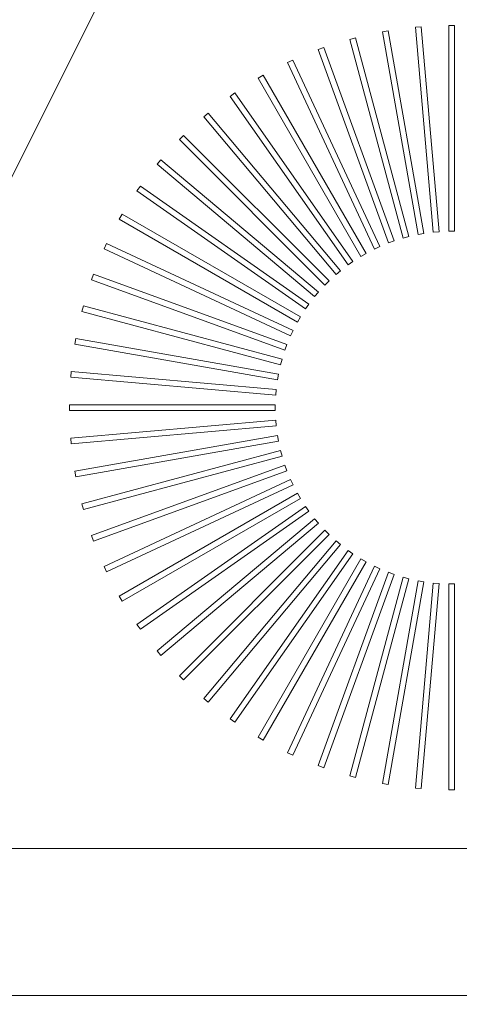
# Model space of a CAD drawing. Extents: x -750 to 58062, y -2404 to 18333.
# Tile 74 of 91: x 20784 to 20934, y 14213 to 14549. Entities that reach past the tile are written whole.
import ezdxf

# ---------------------------------------------------------------- set-up
doc = ezdxf.new("R2010")
doc.units = 0
doc.header["$MEASUREMENT"] = 0
doc.layers.add('GREY SCALE', color=9, linetype='Continuous', lineweight=0, true_color=0x808080)
doc.layers.add('GREYSCALE', color=9, linetype='Continuous', lineweight=0, true_color=0x808080)

# ---------------------------------------------------------------- blocks, each defined once
blk = doc.blocks.new('FLOOR PLAN')
at = {"layer": 'GREYSCALE', "ltscale": 125}
blk.add_line((20176.39, 13284.48), (21172.83, 15278.36), dxfattribs=at)
at = {"layer": 'GREYSCALE'}
for p, q in [((20909.89, 14545.18), (20907.92, 14544.83)), ((20909.89, 14545.18, 902.48), (20907.92, 14544.83, 902.48)), ((20907.92, 14544.83), (20920.1, 14475.73)), ((20907.92, 14544.83, 902.48), (20920.1, 14475.73, 902.48)), ((20922.08, 14476.08), (20909.89, 14545.18)), ((20922.08, 14476.08, 902.48), (20909.89, 14545.18, 902.48)), ((20921.17, 14546.58), (20919.18, 14546.4)), ((20921.17, 14546.58, 902.48), (20919.18, 14546.4, 902.48)), ((20919.18, 14546.4), (20925.29, 14476.5)), ((20919.18, 14546.4, 902.48), (20925.29, 14476.5, 902.48)), ((20927.29, 14476.68), (20921.17, 14546.58)), ((20927.29, 14476.68, 902.48), (20921.17, 14546.58, 902.48)), ((20932.53, 14546.99), (20930.53, 14546.99)), ((20930.53, 14546.99), (20930.53, 14476.82)), ((20932.53, 14546.99, 902.48), (20930.53, 14546.99, 902.48)), ((20930.53, 14546.99, 902.48), (20930.53, 14476.82, 902.48)), ((20932.53, 14476.82), (20932.53, 14546.99)), ((20932.53, 14476.82, 902.48), (20932.53, 14546.99, 902.48)), ((20898.77, 14542.81), (20896.84, 14542.29)), ((20898.77, 14542.81, 902.48), (20896.84, 14542.29, 902.48)), ((20896.84, 14542.29), (20915, 14474.51)), ((20896.84, 14542.29, 902.48), (20915, 14474.51, 902.48)), ((20916.93, 14475.03), (20898.77, 14542.81)), ((20916.93, 14475.03, 902.48), (20898.77, 14542.81, 902.48)), ((20887.9, 14539.47), (20886.02, 14538.79)), ((20887.9, 14539.47, 902.48), (20886.02, 14538.79, 902.48)), ((20886.02, 14538.79), (20910.02, 14472.85)), ((20886.02, 14538.79, 902.48), (20910.02, 14472.85, 902.48)), ((20911.9, 14473.53), (20887.9, 14539.47)), ((20911.9, 14473.53, 902.48), (20887.9, 14539.47, 902.48)), ((20877.37, 14535.2), (20875.55, 14534.35)), ((20877.37, 14535.2, 902.48), (20875.55, 14534.35, 902.48)), ((20907.02, 14471.61), (20877.37, 14535.2)), ((20907.02, 14471.61, 902.48), (20877.37, 14535.2, 902.48)), ((20875.55, 14534.35), (20905.21, 14470.76)), ((20875.55, 14534.35, 902.48), (20905.21, 14470.76, 902.48)), ((20867.24, 14530.03), (20865.51, 14529.03)), ((20867.24, 14530.03, 902.48), (20865.51, 14529.03, 902.48)), ((20865.51, 14529.03), (20900.59, 14468.26)), ((20865.51, 14529.03, 902.48), (20900.59, 14468.26, 902.48)), ((20902.33, 14469.26), (20867.24, 14530.03)), ((20902.33, 14469.26, 902.48), (20867.24, 14530.03, 902.48)), ((20857.61, 14523.99), (20855.97, 14522.84)), ((20857.61, 14523.99, 902.48), (20855.97, 14522.84, 902.48)), ((20855.97, 14522.84), (20896.21, 14465.37)), ((20855.97, 14522.84, 902.48), (20896.21, 14465.37, 902.48)), ((20897.86, 14466.52), (20857.61, 14523.99)), ((20897.86, 14466.52, 902.48), (20857.61, 14523.99, 902.48)), ((20848.54, 14517.14), (20847, 14515.85)), ((20848.54, 14517.14, 902.48), (20847, 14515.85, 902.48)), ((20847, 14515.85), (20892.1, 14462.1)), ((20847, 14515.85, 902.48), (20892.1, 14462.1, 902.48)), ((20893.64, 14463.39), (20848.54, 14517.14)), ((20893.64, 14463.39, 902.48), (20848.54, 14517.14, 902.48)), ((20840.09, 14509.53), (20838.68, 14508.11)), ((20840.09, 14509.53, 902.48), (20838.68, 14508.11, 902.48)), ((20838.68, 14508.11), (20888.29, 14458.49)), ((20838.68, 14508.11, 902.48), (20888.29, 14458.49, 902.48)), ((20889.71, 14459.91), (20840.09, 14509.53)), ((20889.71, 14459.91, 902.48), (20840.09, 14509.53, 902.48)), ((20832.35, 14501.2), (20831.06, 14499.67)), ((20832.35, 14501.2, 902.48), (20831.06, 14499.67, 902.48)), ((20886.1, 14456.1), (20832.35, 14501.2)), ((20886.1, 14456.1, 902.48), (20832.35, 14501.2, 902.48)), ((20831.06, 14499.67), (20884.81, 14454.56)), ((20831.06, 14499.67, 902.48), (20884.81, 14454.56, 902.48)), ((20825.36, 14492.24), (20824.21, 14490.6)), ((20825.36, 14492.24, 902.48), (20824.21, 14490.6, 902.48)), ((20882.84, 14451.99), (20825.36, 14492.24)), ((20882.84, 14451.99, 902.48), (20825.36, 14492.24, 902.48)), ((20824.21, 14490.6), (20881.69, 14450.35)), ((20824.21, 14490.6, 902.48), (20881.69, 14450.35, 902.48)), ((20819.18, 14482.7), (20818.18, 14480.96)), ((20819.18, 14482.7, 902.48), (20818.18, 14480.96, 902.48)), ((20818.18, 14480.96), (20878.94, 14445.88)), ((20818.18, 14480.96, 902.48), (20878.94, 14445.88, 902.48)), ((20879.95, 14447.61), (20819.18, 14482.7)), ((20879.95, 14447.61, 902.48), (20819.18, 14482.7, 902.48)), ((20915, 14474.51), (20916.93, 14475.03)), ((20915, 14474.51, 902.48), (20916.93, 14475.03, 902.48)), ((20920.1, 14475.73), (20922.08, 14476.08)), ((20920.1, 14475.73, 902.48), (20922.08, 14476.08, 902.48)), ((20925.29, 14476.5), (20927.29, 14476.68)), ((20925.29, 14476.5, 902.48), (20927.29, 14476.68, 902.48)), ((20930.53, 14476.82), (20932.53, 14476.82)), ((20930.53, 14476.82, 902.48), (20932.53, 14476.82, 902.48)), ((20813.85, 14472.65), (20813, 14470.84)), ((20813.85, 14472.65, 902.48), (20813, 14470.84, 902.48)), ((20877.45, 14443), (20813.85, 14472.65)), ((20877.45, 14443, 902.48), (20813.85, 14472.65, 902.48)), ((20905.21, 14470.76), (20907.02, 14471.61)), ((20905.21, 14470.76, 902.48), (20907.02, 14471.61, 902.48)), ((20910.02, 14472.85), (20911.9, 14473.53)), ((20910.02, 14472.85, 902.48), (20911.9, 14473.53, 902.48)), ((20813, 14470.84), (20876.6, 14441.18)), ((20813, 14470.84, 902.48), (20876.6, 14441.18, 902.48)), ((20900.59, 14468.26), (20902.33, 14469.26)), ((20900.59, 14468.26, 902.48), (20902.33, 14469.26, 902.48)), ((20896.21, 14465.37), (20897.86, 14466.52)), ((20896.21, 14465.37, 902.48), (20897.86, 14466.52, 902.48)), ((20809.42, 14462.18), (20808.73, 14460.3)), ((20809.42, 14462.18, 902.48), (20808.73, 14460.3, 902.48)), ((20875.36, 14438.18), (20809.42, 14462.18)), ((20875.36, 14438.18, 902.48), (20809.42, 14462.18, 902.48)), ((20892.1, 14462.1), (20893.64, 14463.39)), ((20892.1, 14462.1, 902.48), (20893.64, 14463.39, 902.48)), ((20808.73, 14460.3), (20874.67, 14436.3)), ((20808.73, 14460.3, 902.48), (20874.67, 14436.3, 902.48)), ((20888.29, 14458.49), (20889.71, 14459.91)), ((20888.29, 14458.49, 902.48), (20889.71, 14459.91, 902.48)), ((20884.81, 14454.56), (20886.1, 14456.1)), ((20884.81, 14454.56, 902.48), (20886.1, 14456.1, 902.48)), ((20805.92, 14451.37), (20805.4, 14449.43)), ((20805.92, 14451.37, 902.48), (20805.4, 14449.43, 902.48)), ((20873.7, 14433.21), (20805.92, 14451.37)), ((20873.7, 14433.21, 902.48), (20805.92, 14451.37, 902.48)), ((20881.69, 14450.35), (20882.84, 14451.99)), ((20881.69, 14450.35, 902.48), (20882.84, 14451.99, 902.48)), ((20805.4, 14449.43), (20873.18, 14431.27)), ((20805.4, 14449.43, 902.48), (20873.18, 14431.27, 902.48)), ((20878.94, 14445.88), (20879.95, 14447.61)), ((20878.94, 14445.88, 902.48), (20879.95, 14447.61, 902.48)), ((20876.6, 14441.18), (20877.45, 14443)), ((20876.6, 14441.18, 902.48), (20877.45, 14443, 902.48)), ((20803.37, 14440.29), (20803.02, 14438.31)), ((20803.37, 14440.29, 902.48), (20803.02, 14438.31, 902.48)), ((20803.02, 14438.31), (20872.13, 14426.13)), ((20803.02, 14438.31, 902.48), (20872.13, 14426.13, 902.48)), ((20872.47, 14428.1), (20803.37, 14440.29)), ((20872.47, 14428.1, 902.48), (20803.37, 14440.29, 902.48)), ((20874.67, 14436.3), (20875.36, 14438.18)), ((20874.67, 14436.3, 902.48), (20875.36, 14438.18, 902.48)), ((20873.18, 14431.27), (20873.7, 14433.21)), ((20873.18, 14431.27, 902.48), (20873.7, 14433.21, 902.48)), ((20801.8, 14429.03), (20801.63, 14427.03)), ((20801.8, 14429.03, 902.48), (20801.63, 14427.03, 902.48)), ((20871.7, 14422.91), (20801.8, 14429.03)), ((20871.7, 14422.91, 902.48), (20801.8, 14429.03, 902.48)), ((20872.13, 14426.13), (20872.47, 14428.1)), ((20872.13, 14426.13, 902.48), (20872.47, 14428.1, 902.48)), ((20801.63, 14427.03), (20871.53, 14420.92)), ((20801.63, 14427.03, 902.48), (20871.53, 14420.92, 902.48)), ((20871.53, 14420.92), (20871.7, 14422.91)), ((20871.53, 14420.92, 902.48), (20871.7, 14422.91, 902.48)), ((20801.22, 14417.67), (20801.22, 14415.67)), ((20871.39, 14417.67), (20801.22, 14417.67)), ((20801.22, 14417.67, 902.48), (20801.22, 14415.67, 902.48)), ((20871.39, 14417.67, 902.48), (20801.22, 14417.67, 902.48)), ((20871.39, 14415.67), (20871.39, 14417.67)), ((20871.39, 14415.67, 902.48), (20871.39, 14417.67, 902.48)), ((20801.22, 14415.67), (20871.39, 14415.67)), ((20801.22, 14415.67, 902.48), (20871.39, 14415.67, 902.48)), ((20871.53, 14412.43), (20801.63, 14406.31)), ((20871.53, 14412.43, 902.48), (20801.63, 14406.31, 902.48)), ((20801.8, 14404.32), (20871.7, 14410.43)), ((20801.8, 14404.32, 902.48), (20871.7, 14410.43, 902.48)), ((20871.7, 14410.43), (20871.53, 14412.43)), ((20871.7, 14410.43, 902.48), (20871.53, 14412.43, 902.48)), ((20872.13, 14407.22), (20803.02, 14395.03)), ((20872.13, 14407.22, 902.48), (20803.02, 14395.03, 902.48)), ((20872.47, 14405.24), (20872.13, 14407.22)), ((20872.47, 14405.24, 902.48), (20872.13, 14407.22, 902.48)), ((20801.63, 14406.31), (20801.8, 14404.32)), ((20801.63, 14406.31, 902.48), (20801.8, 14404.32, 902.48)), ((20803.37, 14393.06), (20872.47, 14405.24)), ((20803.37, 14393.06, 902.48), (20872.47, 14405.24, 902.48)), ((20873.18, 14402.07), (20805.4, 14383.91)), ((20873.18, 14402.07, 902.48), (20805.4, 14383.91, 902.48)), ((20873.7, 14400.14), (20873.18, 14402.07)), ((20873.7, 14400.14, 902.48), (20873.18, 14402.07, 902.48)), ((20805.92, 14381.98), (20873.7, 14400.14)), ((20805.92, 14381.98, 902.48), (20873.7, 14400.14, 902.48)), ((20874.67, 14397.04), (20808.73, 14373.04)), ((20874.67, 14397.04, 902.48), (20808.73, 14373.04, 902.48)), ((20875.36, 14395.16), (20874.67, 14397.04)), ((20875.36, 14395.16, 902.48), (20874.67, 14397.04, 902.48)), ((20803.02, 14395.03), (20803.37, 14393.06)), ((20803.02, 14395.03, 902.48), (20803.37, 14393.06, 902.48)), ((20809.42, 14371.16), (20875.36, 14395.16)), ((20809.42, 14371.16, 902.48), (20875.36, 14395.16, 902.48)), ((20876.6, 14392.16), (20813, 14362.51)), ((20876.6, 14392.16, 902.48), (20813, 14362.51, 902.48)), ((20813.85, 14360.69), (20877.45, 14390.35)), ((20813.85, 14360.69, 902.48), (20877.45, 14390.35, 902.48)), ((20877.45, 14390.35), (20876.6, 14392.16)), ((20877.45, 14390.35, 902.48), (20876.6, 14392.16, 902.48)), ((20878.94, 14387.47), (20818.18, 14352.38)), ((20878.94, 14387.47, 902.48), (20818.18, 14352.38, 902.48)), ((20879.95, 14385.73), (20878.94, 14387.47)), ((20879.95, 14385.73, 902.48), (20878.94, 14387.47, 902.48)), ((20805.4, 14383.91), (20805.92, 14381.98)), ((20805.4, 14383.91, 902.48), (20805.92, 14381.98, 902.48)), ((20819.18, 14350.65), (20879.95, 14385.73)), ((20819.18, 14350.65, 902.48), (20879.95, 14385.73, 902.48)), ((20881.69, 14383), (20824.21, 14342.75)), ((20881.69, 14383, 902.48), (20824.21, 14342.75, 902.48)), ((20825.36, 14341.11), (20882.84, 14381.35)), ((20825.36, 14341.11, 902.48), (20882.84, 14381.35, 902.48)), ((20882.84, 14381.35), (20881.69, 14383)), ((20882.84, 14381.35, 902.48), (20881.69, 14383, 902.48)), ((20884.81, 14378.78), (20831.06, 14333.68)), ((20884.81, 14378.78, 902.48), (20831.06, 14333.68, 902.48)), ((20832.35, 14332.14), (20886.1, 14377.24)), ((20832.35, 14332.14, 902.48), (20886.1, 14377.24, 902.48)), ((20886.1, 14377.24), (20884.81, 14378.78)), ((20886.1, 14377.24, 902.48), (20884.81, 14378.78, 902.48)), ((20888.29, 14374.85), (20838.68, 14325.23)), ((20888.29, 14374.85, 902.48), (20838.68, 14325.23, 902.48)), ((20889.71, 14373.43), (20888.29, 14374.85)), ((20889.71, 14373.43, 902.48), (20888.29, 14374.85, 902.48)), ((20808.73, 14373.04), (20809.42, 14371.16)), ((20808.73, 14373.04, 902.48), (20809.42, 14371.16, 902.48)), ((20840.09, 14323.82), (20889.71, 14373.43)), ((20840.09, 14323.82, 902.48), (20889.71, 14373.43, 902.48)), ((20892.1, 14371.24), (20847, 14317.49)), ((20892.1, 14371.24, 902.48), (20847, 14317.49, 902.48)), ((20893.64, 14369.95), (20892.1, 14371.24)), ((20893.64, 14369.95, 902.48), (20892.1, 14371.24, 902.48)), ((20848.54, 14316.2), (20893.64, 14369.95)), ((20848.54, 14316.2, 902.48), (20893.64, 14369.95, 902.48)), ((20896.21, 14367.98), (20855.97, 14310.5)), ((20896.21, 14367.98, 902.48), (20855.97, 14310.5, 902.48)), ((20857.61, 14309.35), (20897.86, 14366.83)), ((20857.61, 14309.35, 902.48), (20897.86, 14366.83, 902.48)), ((20897.86, 14366.83), (20896.21, 14367.98)), ((20897.86, 14366.83, 902.48), (20896.21, 14367.98, 902.48)), ((20900.59, 14365.09), (20865.51, 14304.32)), ((20900.59, 14365.09, 902.48), (20865.51, 14304.32, 902.48)), ((20867.24, 14303.31), (20902.33, 14364.08)), ((20867.24, 14303.31, 902.48), (20902.33, 14364.08, 902.48)), ((20902.33, 14364.08), (20900.59, 14365.09)), ((20902.33, 14364.08, 902.48), (20900.59, 14365.09, 902.48)), ((20813, 14362.51), (20813.85, 14360.69)), ((20813, 14362.51, 902.48), (20813.85, 14360.69, 902.48)), ((20905.21, 14362.59), (20875.55, 14298.99)), ((20905.21, 14362.59, 902.48), (20875.55, 14298.99, 902.48)), ((20877.37, 14298.14), (20907.02, 14361.74)), ((20877.37, 14298.14, 902.48), (20907.02, 14361.74, 902.48)), ((20910.02, 14360.5), (20886.02, 14294.56)), ((20910.02, 14360.5, 902.48), (20886.02, 14294.56, 902.48)), ((20907.02, 14361.74), (20905.21, 14362.59)), ((20907.02, 14361.74, 902.48), (20905.21, 14362.59, 902.48)), ((20911.9, 14359.81), (20910.02, 14360.5)), ((20911.9, 14359.81, 902.48), (20910.02, 14360.5, 902.48)), ((20887.9, 14293.87), (20911.9, 14359.81)), ((20887.9, 14293.87, 902.48), (20911.9, 14359.81, 902.48)), ((20915, 14358.84), (20896.84, 14291.06)), ((20915, 14358.84, 902.48), (20896.84, 14291.06, 902.48)), ((20898.77, 14290.54), (20916.93, 14358.32)), ((20898.77, 14290.54, 902.48), (20916.93, 14358.32, 902.48)), ((20920.1, 14357.61), (20907.92, 14288.51)), ((20920.1, 14357.61, 902.48), (20907.92, 14288.51, 902.48)), ((20909.89, 14288.16), (20922.08, 14357.27)), ((20909.89, 14288.16, 902.48), (20922.08, 14357.27, 902.48)), ((20916.93, 14358.32), (20915, 14358.84)), ((20916.93, 14358.32, 902.48), (20915, 14358.84, 902.48)), ((20925.29, 14356.84), (20919.18, 14286.94)), ((20925.29, 14356.84, 902.48), (20919.18, 14286.94, 902.48)), ((20922.08, 14357.27), (20920.1, 14357.61)), ((20922.08, 14357.27, 902.48), (20920.1, 14357.61, 902.48)), ((20921.17, 14286.77), (20927.29, 14356.67)), ((20921.17, 14286.77, 902.48), (20927.29, 14356.67, 902.48)), ((20927.29, 14356.67), (20925.29, 14356.84)), ((20927.29, 14356.67, 902.48), (20925.29, 14356.84, 902.48)), ((20932.53, 14356.53), (20930.53, 14356.53)), ((20930.53, 14356.53), (20930.53, 14286.36)), ((20932.53, 14356.53, 902.48), (20930.53, 14356.53, 902.48)), ((20930.53, 14356.53, 902.48), (20930.53, 14286.36, 902.48)), ((20932.53, 14286.36), (20932.53, 14356.53)), ((20932.53, 14286.36, 902.48), (20932.53, 14356.53, 902.48)), ((20818.18, 14352.38), (20819.18, 14350.65)), ((20818.18, 14352.38, 902.48), (20819.18, 14350.65, 902.48)), ((20824.21, 14342.75), (20825.36, 14341.11)), ((20824.21, 14342.75, 902.48), (20825.36, 14341.11, 902.48)), ((20831.06, 14333.68), (20832.35, 14332.14)), ((20831.06, 14333.68, 902.48), (20832.35, 14332.14, 902.48)), ((20838.68, 14325.23), (20840.09, 14323.82)), ((20838.68, 14325.23, 902.48), (20840.09, 14323.82, 902.48)), ((20847, 14317.49), (20848.54, 14316.2)), ((20847, 14317.49, 902.48), (20848.54, 14316.2, 902.48)), ((20855.97, 14310.5), (20857.61, 14309.35)), ((20855.97, 14310.5, 902.48), (20857.61, 14309.35, 902.48)), ((20865.51, 14304.32), (20867.24, 14303.31)), ((20865.51, 14304.32, 902.48), (20867.24, 14303.31, 902.48)), ((20875.55, 14298.99), (20877.37, 14298.14)), ((20875.55, 14298.99, 902.48), (20877.37, 14298.14, 902.48)), ((20886.02, 14294.56), (20887.9, 14293.87)), ((20886.02, 14294.56, 902.48), (20887.9, 14293.87, 902.48)), ((20896.84, 14291.06), (20898.77, 14290.54)), ((20896.84, 14291.06, 902.48), (20898.77, 14290.54, 902.48)), ((20907.92, 14288.51), (20909.89, 14288.16)), ((20907.92, 14288.51, 902.48), (20909.89, 14288.16, 902.48)), ((20919.18, 14286.94), (20921.17, 14286.77)), ((20919.18, 14286.94, 902.48), (20921.17, 14286.77, 902.48)), ((20930.53, 14286.36), (20932.53, 14286.36)), ((20930.53, 14286.36, 902.48), (20932.53, 14286.36, 902.48)), ((21074.88, 14266.31), (20504.5, 14266.31))]:
    blk.add_line(p, q, dxfattribs=at)
blk.add_3dface([(21074.88, 14968.01, 902.18), (21074.88, 14266.31, 902.18), (20504.5, 14266.31, 902.18), (20504.5, 14968.01, 902.18)], dxfattribs=at)
at = {"layer": 'GREYSCALE', "ltscale": 0.25, "invisible_edges": 4}
blk.add_3dface([(20504.5, 14216.19, 902.18), (20504.5, 14266.31, 902.18), (21074.88, 14266.31, 902.18), (21080.39, 14216.19, 902.18)], dxfattribs=at)

msp = doc.modelspace()

# ---------------------------------------------------------------- block references
at = {"layer": 'GREY SCALE', "ltscale": 5}
msp.add_blockref('FLOOR PLAN', (0, 0), dxfattribs=at)

doc.saveas('drawing.dxf')
